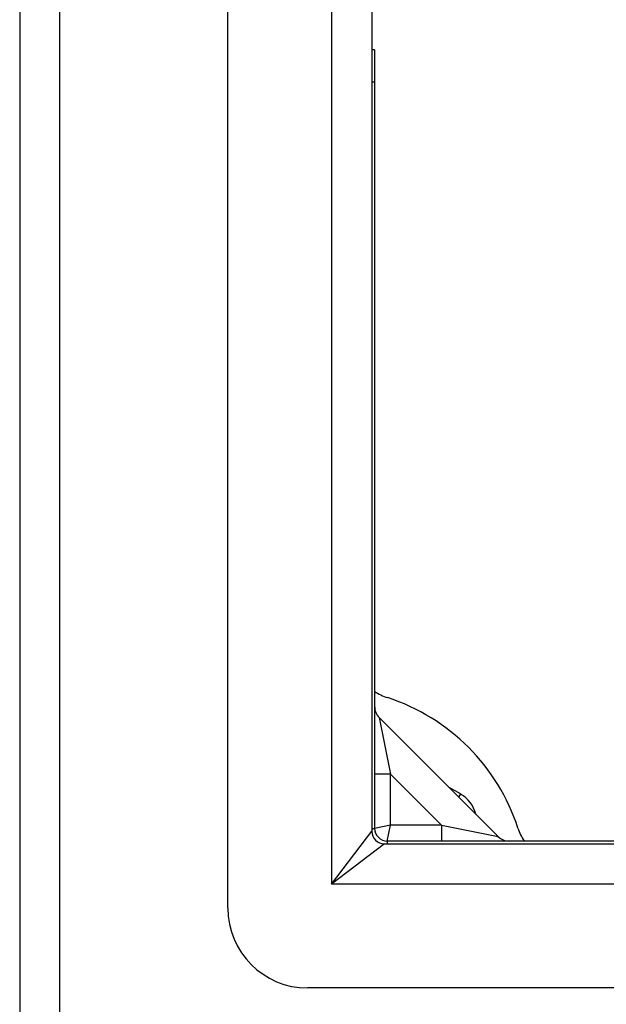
# Model space of a CAD drawing. Header units: inches. Extents: x 12 to 235, y 17 to 142.
# Tile 3 of 117: x 94.62 to 96.06, y 51.13 to 53.55. Entities that reach past the tile are written whole.
import ezdxf

# ---------------------------------------------------------------- set-up
doc = ezdxf.new("R2010")
doc.units = ezdxf.units.IN
doc.header["$MEASUREMENT"] = 0
doc.layers.add('Visible Edges(ANSI)', color=7, linetype='Continuous', lineweight=25)
doc.layers.add('Visible Tangent Edges(ANSI)', color=7, linetype='Continuous', lineweight=25)

msp = doc.modelspace()

# ---------------------------------------------------------------- linework, layer by layer
at = {"layer": 'Visible Edges(ANSI)'}
for p, q in [((94.6171, 110.5604), (94.6171, 50.7584)), ((95.1289, 51.368), (95.1289, 109.9507)), ((95.4832, 109.7622), (95.4832, 51.5565)), ((95.4901, 53.4774), (95.4832, 53.4774)), ((95.4901, 53.4774), (95.4901, 53.3986)), ((95.4901, 53.3986), (95.4901, 51.5634)), ((95.7935, 51.5439), (95.5016, 51.8358)), ((95.6725, 51.6649), (95.7017, 51.648)), ((97.4113, 51.5324), (95.5211, 51.5324)), ((95.5142, 51.5255), (129.7199, 51.5255)), ((129.9084, 51.1712), (95.3257, 51.1712))]:
    msp.add_line(p, q, dxfattribs=at)
for centre, radius, start, end in [((95.5601, 52.0038), 0.125, 235.9442, 252.0131), ((95.3671, 51.4094), 0.5, 17.9869, 72.0131), ((95.5294, 51.8636), 0.0394, 180, 225), ((95.6623, 51.5798), 0.0787, 13.7585, 60), ((95.5142, 51.5565), 0.031, 180, 270), ((95.5211, 51.5634), 0.031, 180, 270), ((95.9615, 51.6024), 0.125, 197.9869, 214.0558), ((95.8213, 51.5717), 0.0394, 225, 270), ((95.3257, 51.368), 0.1969, 180, 270)]:
    msp.add_arc(centre, radius, start, end, dxfattribs=at)
at = {"layer": 'Visible Tangent Edges(ANSI)'}
for p, q in [((94.7161, 50.7584), (94.7161, 110.5604)), ((95.3842, 109.8922), (95.3842, 51.4265)), ((95.4832, 53.3986), (95.4901, 53.3986)), ((95.5016, 51.8358), (95.5294, 51.6966)), ((95.5294, 51.6966), (95.4901, 51.6966)), ((95.5294, 51.5717), (95.5294, 51.6966)), ((95.5294, 51.6966), (95.6543, 51.5717)), ((95.6972, 51.6402), (95.7017, 51.648)), ((95.3842, 51.4265), (95.4832, 51.5565)), ((95.4832, 51.5634), (95.4901, 51.5634)), ((95.5294, 51.5717), (95.4901, 51.5634)), ((95.5211, 51.5324), (95.5294, 51.5717)), ((95.6543, 51.5717), (95.5294, 51.5717)), ((95.6543, 51.5717), (95.6543, 51.5324)), ((95.6543, 51.5717), (95.7935, 51.5439)), ((95.5211, 51.5324), (95.5211, 51.5255)), ((95.5142, 51.5255), (95.3842, 51.4265)), ((129.8499, 51.4265), (95.3842, 51.4265))]:
    msp.add_line(p, q, dxfattribs=at)

doc.saveas('drawing.dxf')
